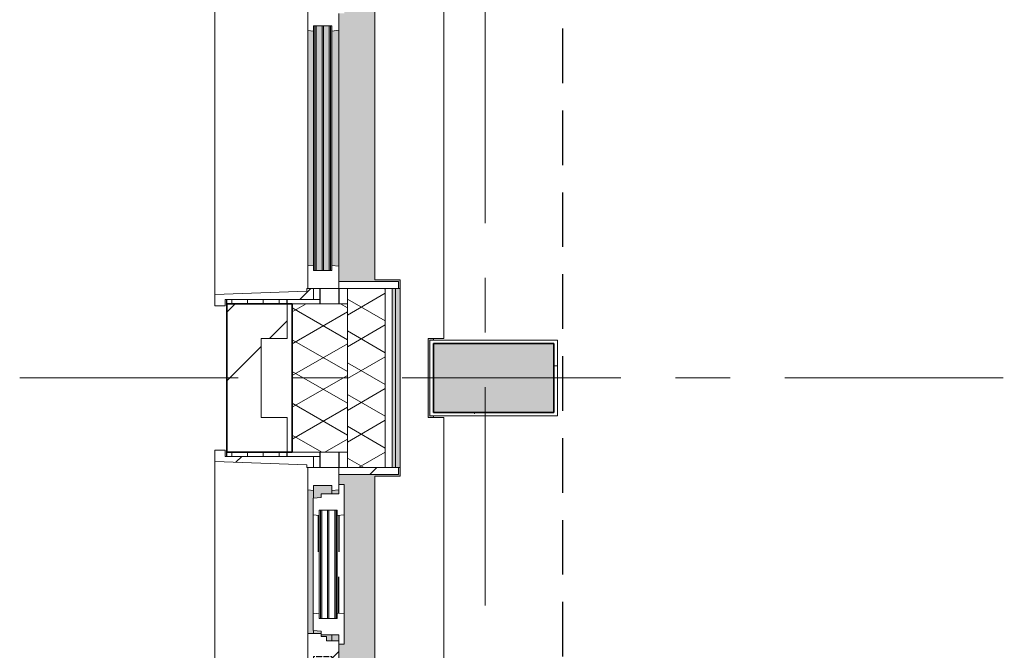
# Model space of a CAD drawing. Extents: x 3165 to 57695, y -7842 to 39081.
# Tile 14 of 248: x 3165 to 6025, y 29537 to 31370. Entities that reach past the tile are written whole.
import ezdxf

# ---------------------------------------------------------------- set-up
doc = ezdxf.new("R2010")
doc.units = 0
doc.header["$LTSCALE"] = 50
for name, pattern in [('HIDDEN2', [4.7625, 3.175, -1.5875]), ('Onderlegger 3e verdieping$0$gestippeld', [6.35, 3.175, -3.175]), ('Onderlegger 3e verdieping$0$stramien', [22.225, 12.7, -3.175, 3.175, -3.175])]:
    doc.linetypes.add(name, pattern=pattern)
doc.layers.get('0').update_dxf_attribs({"linetype": 'CONTINUOUS'})
for name, color, linetype, lineweight in [('Onderlegger 3e verdieping$0$A-GENM', 8, 'CONTINUOUS', 18), ('Onderlegger 3e verdieping$0$A-GLAZ', 8, 'CONTINUOUS', 25), ('Onderlegger 3e verdieping$0$A-GLAZ-GLAS', 8, 'CONTINUOUS', 25), ('Onderlegger 3e verdieping$0$A-WALL', 8, 'CONTINUOUS', 25), ('Onderlegger 3e verdieping$0$A-WALL-PATT', 8, 'CONTINUOUS', 50), ('Onderlegger 3e verdieping$0$I-WALL', 8, 'CONTINUOUS', 25), ('Onderlegger 3e verdieping$0$S-COLS', 8, 'CONTINUOUS', 18), ('Onderlegger 3e verdieping$0$S-GRID', 8, 'CONTINUOUS', 18)]:
    doc.layers.add(name, color=color, linetype=linetype, lineweight=lineweight)
pattern_1 = [(90, (-3255, 18388.203), (-45.688, 3e-15), []), (180, (-3255, 18388.2), (-45.688, -105), [45.688, -45.688])]
pattern_2 = [(315, (-31244.87, 3941.6), (212.132, 212.132), [])]
pattern_3 = [(315, (-29411.53, 3941.6), (212.132, 212.132), [])]

# ---------------------------------------------------------------- blocks, each defined once
blk = doc.blocks.new('Onderlegger 3e verdieping$0$42_KA leemstuc betonkolomafwerking - Type-V73-Plotview 3e Verdieping - schaal 1 op 100')
at = {"layer": 'Onderlegger 3e verdieping$0$A-GENM'}
h = blk.add_hatch(dxfattribs=at)
h.set_pattern_fill('FP_170', color=256, style=0, pattern_type=2)
h.set_pattern_definition([(0, (-4633.6, -30495.21), (406.4, 101.6), [33.528, -271.272, 33.528, -271.272, -1625.6]), (0, (-4633.6, -30495.21), (406.4, 101.6), [-609.6, 33.528, -576.072, 33.528, -271.272, -711.2]), (0, (-4633.6, -30495.21), (406.4, 101.6), [-1524, 33.528, -169.672, 33.528, -474.472]), (120, (-4481.2, -30444.41), (-291.18818, 301.15272), [33.528, -271.272, 33.528, -1896.872]), (120, (-4481.2, -30444.41), (-291.18818, 301.15272), [-338.328, -271.272, 33.528, -576.072, -1016]), (120, (-4481.2, -30444.41), (-291.18818, 301.15272), [-1219.2, 33.528, -271.272, 33.528, -677.672]), (120, (-4481.2, -30444.41), (-291.18818, 301.15272), [-1557.528, -169.672, 33.528, -474.472]), (240, (-4430.4, -30241.21), (-115.21182, -402.75272), [33.528, -271.272, 33.528, -1896.872]), (240, (-4430.4, -30241.21), (-115.21182, -402.75272), [-338.328, -271.272, 33.528, -576.072, -1016]), (240, (-4430.4, -30241.21), (-115.21182, -402.75272), [-1219.2, 33.528, -271.272, 33.528, -677.672]), (240, (-4430.4, -30241.21), (-115.21182, -402.75272), [-1557.528, -169.672, 33.528, -474.472])])
h.paths.add_polyline_path([(-277, -277), (93, -277), (93, -57), (-277, -57)], flags=0)
h.paths.add_polyline_path([(-267, -267), (-267, -67), (83, -67), (83, -267)], flags=0)
for p, q in [((93, -57), (-277, -57)), ((-277, -57), (-277, -277)), ((93, -277), (93, -57)), ((-267, -67), (83, -67)), ((-267, -267), (-267, -67)), ((83, -67), (83, -267)), ((-277, -277), (93, -277)), ((83, -267), (-267, -267))]:
    blk.add_line(p, q, dxfattribs=at)
blk = doc.blocks.new('Onderlegger 3e verdieping$0$31_KA_Houten kozijn metselwerkgevel met draaiend deel verdieping - 31_KA_Houten kozijn metselwerkgevel met draaiend deel verdieping-12073446-Plotview 3e Verdieping - schaal 1 op 100')
at = {"layer": 'Onderlegger 3e verdieping$0$A-GLAZ', "lineweight": 18}
h = blk.add_hatch(dxfattribs=at)
h.set_pattern_fill('FP_374', color=256, style=0, pattern_type=2)
h.set_pattern_definition(pattern_2)
h.paths.add_polyline_path([(-706.5, 210.1), (-706.5, 180.1), (-688.5, 180.1), (-688.5, -76.9), (-656.5, -76.9), (-656.5, -56.9), (-664.2, -56.9), (-673.9, 210.1)], flags=0)
h = blk.add_hatch(dxfattribs=at)
h.set_pattern_fill('FP_374', color=256, style=0, pattern_type=2)
h.set_pattern_definition(pattern_2)
h.paths.add_polyline_path([(656.5, -68), (656.5, -76.9), (688.5, -76.9), (688.5, 180.1), (706.5, 180.1), (706.5, 210.1), (673.9, 210.1), (664.2, -56.9), (656.5, -56.9)], flags=0)
at = {"layer": 'Onderlegger 3e verdieping$0$A-GLAZ'}
h = blk.add_hatch(color=256, dxfattribs=at)
h.paths.add_polyline_path([(-604.5, -80.3), (107, -80.3), (107, -77), (-604.5, -77)], flags=0)
h.paths.add_polyline_path([(-604.5, -129.8), (107, -129.8), (107, -126.3), (-604.5, -126.3)], flags=0)
h.paths.add_polyline_path([(-604.5, -101.3), (107, -101.3), (107, -84.3), (-604.5, -84.3)], flags=0)
h.paths.add_polyline_path([(-604.5, -105.3), (-604.5, -122.3), (107, -122.3), (107, -105.3), (-594.2, -105.3)], flags=0)
h.paths.add_polyline_path([(152.5, -114), (152.5, -129.8), (170, -129.8), (170, -99), (165, -99), (165, -114)], flags=0)
h.paths.add_polyline_path([(174, -77), (174, -99), (180.5, -99), (182.1, -77), (180.5, -77)], flags=0)
h.paths.add_polyline_path([(567.9, -77), (569.5, -99), (580, -99), (580, -129.8), (604.5, -129.8), (604.5, -77), (569.5, -77)], flags=0)
h = blk.add_hatch(color=256, dxfattribs=at)
h.paths.add_polyline_path([(-591.1, -60), (-589.5, -77), (92.1, -76), (93.6, -60), (-589.5, -60)], flags=0)
h.paths.add_polyline_path([(174, -60), (174, -77), (589.6, -76), (591.1, -60), (271.9, -60)], flags=0)
h = blk.add_hatch(color=256, dxfattribs=at)
h.paths.add_polyline_path([(-591.8, -150), (94.3, -150), (92, -129.8), (-589.5, -129.8)], flags=0)
h.paths.add_polyline_path([(152.5, -145.8), (152.5, -150), (170, -150), (170, -129.8), (152.5, -129.8), (152.5, -145.4)], flags=0)
h.paths.add_polyline_path([(580, -150), (591.8, -150), (589.5, -129.8), (580, -129.8), (580, -145.8)], flags=0)
blk.add_hatch(color=256, dxfattribs=at).paths.add_polyline_path([(-656.5, -323.5), (-656.5, -328.5), (-631.5, -328.5), (-631.5, -255), (631.5, -255), (631.5, -328.5), (656.5, -328.5), (656.5, -323.5), (636.5, -323.5), (636.5, -150), (607, -150), (607, -166), (143, -166), (143, -150), (-636.5, -150), (-636.5, -323.5)], flags=0)
at = {"layer": 'Onderlegger 3e verdieping$0$A-GLAZ', "lineweight": 18}
for p, q in [((-706.5, 210.1), (-673.9, 210.1)), ((-706.5, 180.1), (-706.5, 210.1)), ((-673.9, 210.1), (-664.2, -56.9)), ((-673.9, 210.1), (673.9, 210.1)), ((673.9, 210.1), (664.2, -56.9)), ((706.5, 210.1), (673.9, 210.1)), ((706.5, 180.1), (706.5, 210.1)), ((-688.5, 180.1), (-706.5, 180.1)), ((-688.5, -76.9), (-688.5, 180.1)), ((688.5, -76.9), (688.5, 180.1)), ((688.5, 180.1), (706.5, 180.1)), ((-664.2, -56.9), (-656.5, -56.9)), ((-656.5, -56.9), (-656.5, -76.9)), ((664.2, -56.9), (656.5, -56.9)), ((656.5, -56.9), (656.5, -76.9)), ((-656.5, -76.9), (-688.5, -76.9)), ((-688.5, -76.9), (-688.5, -94.9)), ((-656.5, -150), (-656.5, -60)), ((-656.5, -60), (-591.1, -60)), ((-604.5, -77), (-604.5, -80.3)), ((-589.5, -77), (-604.5, -77)), ((-604.5, -84.3), (-604.5, -101.3)), ((-591.1, -60), (93.6, -60)), ((-591.1, -60), (-589.5, -77)), ((92, -77), (-589.5, -77)), ((92, -77), (93.6, -60)), ((107, -77), (92, -77)), ((93.6, -60), (174, -60)), ((107, -80.3), (107, -77)), ((107, -101.3), (107, -84.3)), ((174, -60), (174, -99)), ((174, -60), (591.1, -60)), ((182.1, -77), (174, -77)), ((589.5, -77), (567.9, -77)), ((589.5, -77), (591.1, -60)), ((604.5, -77), (589.5, -77)), ((591.1, -60), (656.5, -60)), ((604.5, -129.8), (604.5, -77)), ((656.5, -60), (656.5, -150)), ((656.5, -76.9), (688.5, -76.9)), ((688.5, -94.9), (688.5, -76.9)), ((-604.5, -105.3), (-604.5, -122.3)), ((107, -122.3), (107, -105.3)), ((152.5, -114), (152.5, -150)), ((165, -114), (152.5, -114)), ((165, -99), (165, -114)), ((170, -99), (165, -99)), ((-604.5, -126.3), (-604.5, -129.8)), ((-604.5, -129.8), (-589.5, -129.8)), ((-589.5, -129.8), (-591.8, -150)), ((-589.5, -129.8), (92, -129.8)), ((92, -129.8), (107, -129.8)), ((94.3, -150), (92, -129.8)), ((107, -129.8), (107, -126.3)), ((152.5, -129.8), (170, -129.8)), ((580, -129.8), (589.5, -129.8)), ((589.5, -129.8), (604.5, -129.8)), ((591.8, -150), (589.5, -129.8)), ((-656.5, -150), (-636.5, -150)), ((-656.5, -323.5), (-656.5, -150)), ((-591.8, -150), (-656.5, -150)), ((-636.5, -150), (-636.5, -323.5)), ((94.3, -150), (-591.8, -150)), ((143, -150), (94.3, -150)), ((656.5, -150), (607, -150)), ((636.5, -150), (656.5, -150)), ((636.5, -323.5), (636.5, -150)), ((656.5, -150), (656.5, -323.5)), ((-636.5, -323.5), (-656.5, -323.5)), ((-656.5, -328.5), (-656.5, -323.5)), ((656.5, -323.5), (636.5, -323.5)), ((656.5, -323.5), (656.5, -328.5))]:
    blk.add_line(p, q, dxfattribs=at)
blk = doc.blocks.new('Onderlegger 3e verdieping$0$31_KA_Houten kozijn metselwerkgevel triple glas - Type-9950180-Plotview 3e Verdieping - schaal 1 op 100')
at = {"layer": 'Onderlegger 3e verdieping$0$A-GLAZ'}
for points in [[(0, 46), (0, 42), (711.5, 42), (711.5, 46), (10.3, 46)], [(0, 25), (0, 21), (711.5, 21), (711.5, 25), (10.3, 25)], [(0, 4), (0, 0), (711.5, 0), (711.5, 4), (10.3, 4)]]:
    blk.add_hatch(color=256, dxfattribs=at).paths.add_polyline_path(points, flags=0)
at = {"layer": 'Onderlegger 3e verdieping$0$A-GLAZ', "lineweight": 18}
for p, q in [((0, 46), (711.5, 46)), ((0, 42), (0, 46)), ((711.5, 42), (0, 42)), ((711.5, 46), (711.5, 42)), ((0, 25), (711.5, 25)), ((0, 21), (0, 25)), ((711.5, 21), (0, 21)), ((0, 4), (711.5, 4)), ((0, 0), (0, 4)), ((711.5, 0), (0, 0)), ((711.5, 25), (711.5, 21)), ((711.5, 4), (711.5, 0))]:
    blk.add_line(p, q, dxfattribs=at)
blk = doc.blocks.new('Onderlegger 3e verdieping$0$31_KA_Houten kozijn metselwerkgevel met draaiend deel verdieping - 31_KA_Houten kozijn metselwerkgevel met draaiend deel verdieping-V188-Plotview 3e Verdieping - schaal 1 op 100')
at = {"layer": 'Onderlegger 3e verdieping$0$A-GLAZ', "lineweight": 18}
h = blk.add_hatch(dxfattribs=at)
h.set_pattern_fill('FP_380', color=256, style=0, pattern_type=2)
h.set_pattern_definition(pattern_3)
h.paths.add_polyline_path([(656.5, -68), (656.5, -76.9), (688.5, -76.9), (688.5, 180.1), (706.5, 180.1), (706.5, 210.1), (673.9, 210.1), (664.2, -56.9), (656.5, -56.9)], flags=0)
at = {"layer": 'Onderlegger 3e verdieping$0$A-GLAZ'}
h = blk.add_hatch(color=256, dxfattribs=at)
h.paths.add_polyline_path([(-604.5, -101.3), (107, -101.3), (107, -84.3), (-604.5, -84.3)], flags=0)
h.paths.add_polyline_path([(-604.5, -126.3), (-604.5, -129.8), (107, -129.8), (107, -126.3), (-595.7, -126.3)], flags=0)
h.paths.add_polyline_path([(-604.5, -105.3), (-604.5, -122.3), (107, -122.3), (107, -105.3), (-591.8, -105.3)], flags=0)
h.paths.add_polyline_path([(-604.5, -80.3), (107, -80.3), (107, -77), (-604.5, -77)], flags=0)
h.paths.add_polyline_path([(152.5, -122.3), (152.5, -129.8), (170, -129.8), (170, -99), (165, -99), (165, -114), (152.5, -114)], flags=0)
h.paths.add_polyline_path([(174, -80.3), (174, -99), (180.5, -99), (182.1, -77), (174, -77)], flags=0)
h.paths.add_polyline_path([(567.9, -77), (569.5, -99), (580, -99), (580, -129.8), (604.5, -129.8), (604.5, -77), (569.5, -77)], flags=0)
h = blk.add_hatch(color=256, dxfattribs=at)
h.paths.add_polyline_path([(-591.1, -60), (-589.5, -77), (92.1, -76), (93.6, -60), (-589.5, -60)], flags=0)
h.paths.add_polyline_path([(174, -60), (174, -77), (589.5, -76.9), (591.1, -60), (373, -60)], flags=0)
at = {"layer": 'Onderlegger 3e verdieping$0$A-GLAZ', "lineweight": 18}
h = blk.add_hatch(dxfattribs=at)
h.set_pattern_fill('FP_380', color=256, style=0, pattern_type=2)
h.set_pattern_definition(pattern_3)
h.paths.add_polyline_path([(92, -77), (107, -77), (107, -129.8), (92, -129.8), (94.3, -150), (152.5, -150), (152.5, -114), (165, -114), (165, -99), (174, -99), (174, -60), (93.6, -60), (92.8, -68)], flags=0)
at = {"layer": 'Onderlegger 3e verdieping$0$A-GLAZ'}
h = blk.add_hatch(color=256, dxfattribs=at)
h.paths.add_polyline_path([(-591.8, -150), (94.3, -150), (92, -129.8), (-589.5, -129.8)], flags=0)
h.paths.add_polyline_path([(152.5, -145.8), (152.5, -150), (170, -150), (170, -129.8), (152.5, -129.8), (152.5, -145.4)], flags=0)
h.paths.add_polyline_path([(580, -150), (591.8, -150), (589.5, -129.8), (580, -129.8), (580, -145.8)], flags=0)
blk.add_hatch(color=256, dxfattribs=at).paths.add_polyline_path([(-656.5, -323.5), (-656.5, -328.5), (-631.5, -328.5), (-631.5, -255), (631.5, -255), (631.5, -328.5), (656.5, -328.5), (656.5, -323.5), (636.5, -323.5), (636.5, -150), (607, -150), (607, -166), (143, -166), (143, -150), (-636.5, -150), (-636.5, -323.5)], flags=0)
at = {"layer": 'Onderlegger 3e verdieping$0$A-GLAZ', "lineweight": 18}
h = blk.add_hatch(dxfattribs=at)
h.set_pattern_fill('FP_380', color=256, style=0, pattern_type=2)
h.set_pattern_definition(pattern_3)
h.paths.add_polyline_path([(-656.5, -323.5), (-636.5, -323.5), (-636.5, -150), (-656.5, -150)], flags=0)
h.paths.add_polyline_path([(636.5, -150), (636.5, -323.5), (656.5, -323.5), (656.5, -150)], flags=0)
for p, q in [((-706.5, 210.1), (-673.9, 210.1)), ((-706.5, 180.1), (-706.5, 210.1)), ((-673.9, 210.1), (-664.2, -56.9)), ((-673.9, 210.1), (673.9, 210.1)), ((673.9, 210.1), (664.2, -56.9)), ((706.5, 210.1), (673.9, 210.1)), ((706.5, 180.1), (706.5, 210.1)), ((-688.5, 180.1), (-706.5, 180.1)), ((-688.5, -76.9), (-688.5, 180.1)), ((688.5, -76.9), (688.5, 180.1)), ((688.5, 180.1), (706.5, 180.1)), ((-664.2, -56.9), (-656.5, -56.9)), ((-656.5, -56.9), (-656.5, -76.9)), ((664.2, -56.9), (656.5, -56.9)), ((656.5, -56.9), (656.5, -76.9)), ((-656.5, -76.9), (-688.5, -76.9)), ((-688.5, -76.9), (-688.5, -94.9)), ((-656.5, -150), (-656.5, -60)), ((-656.5, -60), (-591.1, -60)), ((-604.5, -77), (-604.5, -80.3)), ((-589.5, -77), (-604.5, -77)), ((-604.5, -84.3), (-604.5, -101.3)), ((-591.1, -60), (93.6, -60)), ((-591.1, -60), (-589.5, -77)), ((92, -77), (-589.5, -77)), ((92, -77), (93.6, -60)), ((107, -77), (92, -77)), ((93.6, -60), (174, -60)), ((107, -80.3), (107, -77)), ((107, -101.3), (107, -84.3)), ((174, -60), (174, -99)), ((174, -60), (591.1, -60)), ((182.1, -77), (174, -77)), ((589.5, -77), (567.9, -77)), ((589.5, -77), (591.1, -60)), ((604.5, -77), (589.5, -77)), ((591.1, -60), (656.5, -60)), ((604.5, -129.8), (604.5, -77)), ((656.5, -60), (656.5, -150)), ((656.5, -76.9), (688.5, -76.9)), ((688.5, -94.9), (688.5, -76.9)), ((-604.5, -105.3), (-604.5, -122.3)), ((107, -122.3), (107, -105.3)), ((152.5, -114), (152.5, -150)), ((165, -114), (152.5, -114)), ((165, -99), (165, -114)), ((170, -99), (165, -99)), ((-604.5, -126.3), (-604.5, -129.8)), ((-604.5, -129.8), (-589.5, -129.8)), ((-589.5, -129.8), (-591.8, -150)), ((-589.5, -129.8), (92, -129.8)), ((92, -129.8), (107, -129.8)), ((94.3, -150), (92, -129.8)), ((107, -129.8), (107, -126.3)), ((152.5, -129.8), (170, -129.8)), ((580, -129.8), (589.5, -129.8)), ((589.5, -129.8), (604.5, -129.8)), ((591.8, -150), (589.5, -129.8)), ((-656.5, -150), (-636.5, -150)), ((-656.5, -323.5), (-656.5, -150)), ((-591.8, -150), (-656.5, -150)), ((-636.5, -150), (-636.5, -323.5)), ((94.3, -150), (-591.8, -150)), ((143, -150), (94.3, -150)), ((656.5, -150), (607, -150)), ((636.5, -150), (656.5, -150)), ((636.5, -323.5), (636.5, -150)), ((656.5, -150), (656.5, -323.5)), ((-636.5, -323.5), (-656.5, -323.5)), ((-656.5, -328.5), (-656.5, -323.5)), ((656.5, -323.5), (636.5, -323.5)), ((656.5, -323.5), (656.5, -328.5))]:
    blk.add_line(p, q, dxfattribs=at)
blk = doc.blocks.new('Onderlegger 3e verdieping$0$31_KA_Houten kozijn draaiend deel metselwerkgevel - Type-V189-Plotview 3e Verdieping - schaal 1 op 100')
at = {"layer": 'Onderlegger 3e verdieping$0$A-GLAZ-GLAS', "lineweight": 18}
h = blk.add_hatch(dxfattribs=at)
h.set_pattern_fill('FP_381', color=256, style=0, pattern_type=2)
h.set_pattern_definition([(315, (-29581.5, 4091.6), (707.107, 707.107), []), (45, (-29581.5, 4091.6), (-707.107, 707.107), [])])
h.paths.add_polyline_path([(-27, -16), (60.7, -16), (63, 4.2), (48, 4.2), (48, 57), (63, 57), (61.4, 74), (12.2, 74), (10.5, 51), (0, 51), (0, 0), (-27, 0)], flags=0)
h.paths.add_polyline_path([(347, 57), (362, 57), (362, 4.2), (347, 4.2), (349.3, -16), (437, -16), (437, 0), (410, 0), (410, 51), (399.5, 51), (397.8, 74), (348.6, 74)], flags=0)
at = {"layer": 'Onderlegger 3e verdieping$0$A-GLAZ', "lineweight": 18}
for p, q in [((10.5, 51), (12.2, 74)), ((12.2, 74), (61.4, 74)), ((61.4, 74), (63, 57)), ((61.4, 74), (348.6, 74)), ((347, 57), (348.6, 74)), ((348.6, 74), (397.8, 74)), ((397.8, 74), (399.5, 51)), ((0, 51), (10.5, 51)), ((0, 0), (0, 51)), ((48, 57), (48, 53.5)), ((63, 57), (48, 57)), ((48, 49.5), (48, 32.5)), ((347, 57), (63, 57)), ((362, 57), (347, 57)), ((362, 53.5), (362, 57)), ((362, 32.5), (362, 49.5)), ((399.5, 51), (410, 51)), ((410, 51), (410, 0)), ((-27, 0), (0, 0)), ((-27, -16), (-27, 0)), ((48, 28.5), (48, 11.5)), ((48, 7.5), (48, 4.2)), ((48, 4.2), (63, 4.2)), ((63, 4.2), (60.7, -16)), ((63, 4.2), (347, 4.2)), ((347, 4.2), (362, 4.2)), ((349.3, -16), (347, 4.2)), ((362, 11.5), (362, 28.5)), ((362, 4.2), (362, 7.5)), ((410, 0), (437, 0)), ((60.7, -16), (-27, -16)), ((349.3, -16), (60.7, -16)), ((437, -16), (349.3, -16)), ((437, 0), (437, -16))]:
    blk.add_line(p, q, dxfattribs=at)
at = {"layer": 'Onderlegger 3e verdieping$0$A-GLAZ', "linetype": 'Onderlegger 3e verdieping$0$gestippeld'}
blk.add_line((347.3, 60), (241.8, 60), dxfattribs=at)
at = {"layer": 'Onderlegger 3e verdieping$0$A-GLAZ-GLAS'}
for p, q in [((62.5, 0), (168.2, 0)), ((347.5, 0), (241.8, 0))]:
    blk.add_line(p, q, dxfattribs=at)
blk = doc.blocks.new('Onderlegger 3e verdieping$0$31_KA_Houten kozijn metselwerkgevel triple glas - Type-9950181-Plotview 3e Verdieping - schaal 1 op 100')
at = {"layer": 'Onderlegger 3e verdieping$0$A-GLAZ'}
for points in [[(0, 42), (314, 42), (314, 46), (0, 46)], [(0, 21), (314, 21), (314, 25), (0, 25)], [(0, 0), (314, 0), (314, 4), (0, 4)]]:
    blk.add_hatch(color=256, dxfattribs=at).paths.add_polyline_path(points, flags=0)
at = {"layer": 'Onderlegger 3e verdieping$0$A-GLAZ', "lineweight": 18}
for p, q in [((0, 46), (314, 46)), ((0, 42), (0, 46)), ((314, 42), (0, 42)), ((314, 46), (314, 42)), ((0, 25), (314, 25)), ((0, 21), (0, 25)), ((314, 21), (0, 21)), ((0, 4), (314, 4)), ((0, 0), (0, 4)), ((314, 0), (0, 0)), ((314, 25), (314, 21)), ((314, 4), (314, 0))]:
    blk.add_line(p, q, dxfattribs=at)
blk = doc.blocks.new('Onderlegger 3e verdieping$0$vensterbank tweede verdieping2 - vensterbank tweede verdieping-12045771-Plotview 3e Verdieping - schaal 1 op 100')
at = {"layer": 'Onderlegger 3e verdieping$0$A-GLAZ', "lineweight": 18}
for p, q in [((4396.6, 30443.4), (4396.6, 32046.4)), ((4196.6, 31876.4), (4196.6, 30613.4)), ((4196.6, 30613.4), (4270.1, 30613.4)), ((4270.1, 30613.4), (4270.1, 30043)), ((4351.6, 30213), (4351.6, 30443.4)), ((4351.6, 30443.4), (4396.6, 30443.4)), ((4396.6, 30213), (4351.6, 30213)), ((4396.6, 28610), (4396.6, 30213)), ((4270.1, 30043), (4196.6, 30043)), ((4196.6, 30043), (4196.6, 28780))]:
    blk.add_line(p, q, dxfattribs=at)
blk = doc.blocks.new('Onderlegger 3e verdieping')
at = {"layer": 'Onderlegger 3e verdieping$0$A-WALL-PATT', "lineweight": 18}
h = blk.add_hatch(dxfattribs=at)
h.set_pattern_fill('FP_425', color=256, angle=60, style=0, pattern_type=2)
h.set_pattern_definition([(330, (4156.6, 27578.2), (80.0104, 46.182), []), (30, (4156.6, 27485.8), (0.0104, 92.382), [])])
h.paths.add_polyline_path([(4226.6, 18638.2), (4226.6, 18688.2), (4116.6, 18688.2), (4116.6, 18638.2)], flags=0)
h.paths.add_polyline_path([(4116.6, 18948.2), (4226.6, 18948.2), (4226.6, 19588.4), (4116.6, 19588.4), (4116.6, 18958.3)], flags=0)
h.paths.add_polyline_path([(4226.6, 20901.4), (4226.6, 21421.7), (4116.6, 21421.7), (4116.6, 20901.4)], flags=0)
h.paths.add_polyline_path([(4226.6, 22734.7), (4226.6, 23255), (4116.6, 23255), (4116.6, 22734.7)], flags=0)
h.paths.add_polyline_path([(4116.6, 24568), (4226.6, 24568), (4226.6, 25088.4), (4116.6, 25088.4), (4116.6, 24588)], flags=0)
h.paths.add_polyline_path([(4226.6, 26401.4), (4226.6, 26921.7), (4116.6, 26921.7), (4116.6, 26401.4)], flags=0)
h.paths.add_polyline_path([(4226.6, 28234.7), (4226.6, 28755), (4116.6, 28755), (4116.6, 28234.7)], flags=0)
h.paths.add_polyline_path([(4116.6, 30068), (4226.6, 30068), (4226.6, 30588.4), (4116.6, 30588.4), (4116.6, 30217.6)], flags=0)
h.paths.add_polyline_path([(4226.6, 31901.4), (4226.6, 32421.7), (4116.6, 32421.7), (4116.6, 31901.4)], flags=0)
h.paths.add_polyline_path([(4226.6, 33734.7), (4226.6, 34255), (4116.6, 34255), (4116.6, 33734.7)], flags=0)
h.paths.add_polyline_path([(4226.6, 35568), (4226.6, 36228.2), (4116.6, 36228.2), (4116.6, 35568)], flags=0)
h = blk.add_hatch(dxfattribs=at)
h.set_pattern_fill('FP_11', color=256, style=0, pattern_type=2)
h.set_pattern_definition([(0, (0, 0), (406.4, 101.6), [33.528, -271.272, 33.528, -271.272, -1625.6]), (0, (0, 0), (406.4, 101.6), [-609.6, 33.528, -576.072, 33.528, -271.272, -711.2]), (0, (0, 0), (406.4, 101.6), [-1524, 33.528, -169.672, 33.528, -474.472]), (120, (152.4, 50.8), (-291.18818, 301.15272), [33.528, -271.272, 33.528, -271.272, -1625.6]), (120, (152.4, 50.8), (-291.18818, 301.15272), [-609.6, 33.528, -576.072, 33.528, -271.272, -711.2]), (120, (152.4, 50.8), (-291.18818, 301.15272), [-1524, 33.528, -169.672, 33.528, -474.472]), (240, (203.2, 254), (-115.21182, -402.75272), [33.528, -271.272, 33.528, -271.272, -1625.6]), (240, (203.2, 254), (-115.21182, -402.75272), [-609.6, 33.528, -576.072, 33.528, -271.272, -711.2]), (240, (203.2, 254), (-115.21182, -402.75272), [-1524, 33.528, -169.672, 33.528, -474.472])])
h.paths.add_polyline_path([(4256.3, 18948.2), (4256.6, 18948.2), (4256.6, 19588.4), (4246.6, 19588.4), (4246.6, 18948.2)], flags=0)
h.paths.add_polyline_path([(4246.6, 20901.4), (4256.6, 20901.4), (4256.6, 21421.7), (4246.6, 21421.7), (4246.6, 20907)], flags=0)
h.paths.add_polyline_path([(4246.6, 22734.7), (4256.6, 22734.7), (4256.6, 23255), (4246.6, 23255), (4246.6, 22855.8)], flags=0)
h.paths.add_polyline_path([(4256.6, 24568), (4256.6, 25088.4), (4246.6, 25088.4), (4246.6, 24568)], flags=0)
h.paths.add_polyline_path([(4256.6, 26401.4), (4256.6, 26921.7), (4246.6, 26921.7), (4246.6, 26401.4)], flags=0)
h.paths.add_polyline_path([(4246.6, 28234.7), (4256.6, 28234.7), (4256.6, 28755), (4246.6, 28755), (4246.6, 28268.9)], flags=0)
h.paths.add_polyline_path([(4256.6, 30068), (4256.6, 30588.4), (4246.6, 30588.4), (4246.6, 30068)], flags=0)
h.paths.add_polyline_path([(4256.6, 31901.4), (4256.6, 32421.7), (4246.6, 32421.7), (4246.6, 31901.4)], flags=0)
h.paths.add_polyline_path([(4256.6, 33734.7), (4256.6, 34255), (4246.6, 34255), (4246.6, 33734.7)], flags=0)
h.paths.add_polyline_path([(4246.6, 35568), (4256.6, 35568), (4256.6, 36228.2), (4246.6, 36228.2), (4246.6, 35630.7)], flags=0)
h = blk.add_hatch(dxfattribs=at)
h.set_pattern_fill('FP_1', color=256, angle=45, style=0, pattern_type=2)
h.set_pattern_definition([(45, (400, -4e-13), (-565.685, 565.685), []), (45, (600, -6e-13), (-565.685, 565.685), [])])
h.paths.add_polyline_path([(3766.6, 18388.2), (3767.1, 18388.2), (3767.1, 18548.2), (3866.6, 18548.2), (3866.6, 19443.4), (3941.6, 19443.4), (3941.6, 19543.4), (3766.6, 19543.4), (3766.6, 18958.3)], flags=0)
h.paths.add_polyline_path([(3766.6, 20946.4), (3941.6, 20946.4), (3941.6, 21046.4), (3866.6, 21046.4), (3866.6, 21276.7), (3941.6, 21276.7), (3941.6, 21376.7), (3766.6, 21376.7), (3766.6, 21123.6)], flags=0)
h.paths.add_polyline_path([(3766.6, 22779.7), (3941.6, 22779.7), (3941.6, 22879.7), (3866.6, 22879.7), (3866.6, 23110), (3941.6, 23110), (3941.6, 23210), (3766.6, 23210), (3766.6, 22855.8)], flags=0)
h.paths.add_polyline_path([(3941.6, 24613), (3941.6, 24713), (3866.6, 24713), (3866.6, 24943.4), (3941.6, 24943.4), (3941.6, 25043.4), (3766.6, 25043.4), (3766.6, 24613)], flags=0)
h.paths.add_polyline_path([(3941.6, 26446.4), (3941.6, 26546.4), (3866.6, 26546.4), (3866.6, 26776.7), (3941.6, 26776.7), (3941.6, 26876.7), (3766.6, 26876.7), (3766.6, 26446.4)], flags=0)
h.paths.add_polyline_path([(3941.6, 28279.7), (3941.6, 28379.7), (3866.6, 28379.7), (3866.6, 28610), (3941.6, 28610), (3941.6, 28710), (3766.6, 28710), (3766.6, 28279.7)], flags=0)
h.paths.add_polyline_path([(3941.6, 30113), (3941.6, 30213), (3866.6, 30213), (3866.6, 30443.4), (3941.6, 30443.4), (3941.6, 30543.4), (3766.6, 30543.4), (3766.6, 30113)], flags=0)
h.paths.add_polyline_path([(3941.6, 31946.4), (3941.6, 32046.4), (3866.6, 32046.4), (3866.6, 32276.7), (3941.6, 32276.7), (3941.6, 32376.7), (3766.6, 32376.7), (3766.6, 31946.4)], flags=0)
h.paths.add_polyline_path([(3941.6, 33779.7), (3941.6, 33879.7), (3866.6, 33879.7), (3866.6, 34110), (3941.6, 34110), (3941.6, 34210), (3766.6, 34210), (3766.6, 33779.7)], flags=0)
h.paths.add_polyline_path([(3941.6, 35613), (3941.6, 35713), (3866.6, 35713), (3866.6, 35828.2), (3766.6, 35828.2), (3766.6, 35613)], flags=0)
h = blk.add_hatch(dxfattribs=at)
h.set_pattern_fill('FP_4', color=256, angle=60, style=0, pattern_type=2)
h.set_pattern_definition([(330, (3806.6, 27108.2), (80.0104, 46.182), []), (30, (3806.6, 27015.8), (0.0104, 92.382), [])])
h.paths.add_polyline_path([(4116.6, 18388.2), (4116.6, 19543.4), (3956.6, 19543.4), (3956.6, 18388.2)], flags=0)
h.paths.add_polyline_path([(3956.6, 20946.4), (4116.6, 20946.4), (4116.6, 21376.7), (3956.6, 21376.7), (3956.6, 21123.6)], flags=0)
h.paths.add_polyline_path([(3956.6, 22779.7), (4116.6, 22779.7), (4116.6, 23210), (3956.6, 23210), (3956.6, 22855.8)], flags=0)
h.paths.add_polyline_path([(4009.6, 24613), (4116.6, 24613), (4116.6, 25043.4), (3956.6, 25043.4), (3956.6, 24613)], flags=0)
h.paths.add_polyline_path([(3956.6, 26446.4), (4116.6, 26446.4), (4116.6, 26876.7), (3956.6, 26876.7), (3956.6, 26753.2)], flags=0)
h.paths.add_polyline_path([(3956.6, 28279.7), (4116.6, 28279.7), (4116.6, 28710), (3956.6, 28710), (3956.6, 28485.4)], flags=0)
h.paths.add_polyline_path([(4009.6, 30113), (4116.6, 30113), (4116.6, 30543.4), (3956.6, 30543.4), (3956.6, 30113)], flags=0)
h.paths.add_polyline_path([(3956.6, 31946.4), (4116.6, 31946.4), (4116.6, 32376.7), (3956.6, 32376.7), (3956.6, 31949.8)], flags=0)
h.paths.add_polyline_path([(4116.6, 33779.7), (4116.6, 34210), (3956.6, 34210), (3956.6, 33779.7), (4009.6, 33779.7)], flags=0)
h.paths.add_polyline_path([(4116.6, 35613), (4116.6, 35828.2), (3956.6, 35828.2), (3956.6, 35613), (4009.6, 35613)], flags=0)
h = blk.add_hatch(dxfattribs=at)
h.set_pattern_fill('FP_5', color=256, style=0, pattern_type=2)
h.set_pattern_definition(pattern_1)
h.paths.add_polyline_path([(3941.6, 30543.4), (3941.6, 30556.4), (3766.6, 30556.4), (3766.6, 30543.4), (3866.6, 30543.4)], flags=0)
h.paths.add_polyline_path([(3936.5, 31933.4), (3941.6, 31933.4), (3941.6, 31946.4), (3766.6, 31946.4), (3766.6, 31933.4), (3866.6, 31933.4)], flags=0)
h = blk.add_hatch(dxfattribs=at)
h.set_pattern_fill('FP_5', color=256, style=0, pattern_type=2)
h.set_pattern_definition(pattern_1)
h.paths.add_polyline_path([(3941.6, 28710), (3941.6, 28723), (3766.6, 28723), (3766.6, 28710), (3866.6, 28710)], flags=0)
h.paths.add_polyline_path([(3936.5, 30100), (3941.6, 30100), (3941.6, 30113), (3766.6, 30113), (3766.6, 30100), (3866.6, 30100)], flags=0)
at = {"layer": 'Onderlegger 3e verdieping$0$S-COLS', "lineweight": 5}
h = blk.add_hatch(color=256, dxfattribs=at)
h.paths.add_polyline_path([(4256.6, 19428.2), (4270.1, 19428.2), (4270.1, 19588.4), (4256.6, 19588.4), (4256.6, 19443.2)], flags=0)
h.paths.add_polyline_path([(4256.6, 20901.4), (4270.1, 20901.4), (4270.1, 21421.7), (4256.6, 21421.7), (4256.6, 20907)], flags=0)
h.paths.add_polyline_path([(4256.6, 22734.7), (4270.1, 22734.7), (4270.1, 23255), (4256.6, 23255), (4256.6, 22779.7)], flags=0)
h.paths.add_polyline_path([(4270.1, 24568), (4270.1, 25088.4), (4256.6, 25088.4), (4256.6, 24568), (4265.1, 24568)], flags=0)
h.paths.add_polyline_path([(4256.6, 26401.4), (4270.1, 26401.4), (4270.1, 26921.7), (4256.6, 26921.7), (4256.6, 26446.4)], flags=0)
h.paths.add_polyline_path([(4270.1, 28234.7), (4270.1, 28755), (4256.6, 28755), (4256.6, 28234.7), (4265.1, 28234.7)], flags=0)
h.paths.add_polyline_path([(4270.1, 30068), (4270.1, 30588.4), (4256.6, 30588.4), (4256.6, 30068), (4265.1, 30068)], flags=0)
h.paths.add_polyline_path([(4270.1, 31901.4), (4270.1, 32421.7), (4256.6, 32421.7), (4256.6, 31901.4), (4265.1, 31901.4)], flags=0)
h.paths.add_polyline_path([(4270.1, 33734.7), (4270.1, 34255), (4256.6, 34255), (4256.6, 33734.7), (4265.1, 33734.7)], flags=0)
h.paths.add_polyline_path([(4270.1, 35568), (4270.1, 35828.2), (4276.6, 35828.2), (4276.6, 35928.2), (4256.6, 35928.2), (4256.6, 35568), (4265.1, 35568)], flags=0)
h = blk.add_hatch(color=256, dxfattribs=at)
h.paths.add_polyline_path([(4351.6, 19428.2), (4356.6, 19428.2), (4356.6, 19438.2), (4366.6, 19438.2), (4366.6, 19443.2), (4351.6, 19443.2), (4351.6, 19438.2)], flags=0)
h.paths.add_polyline_path([(4356.6, 21046.4), (4366.6, 21046.4), (4366.6, 21051.5), (4356.6, 21051.5), (4356.6, 21271.5), (4366.6, 21271.5), (4366.6, 21276.7), (4351.6, 21276.7), (4351.6, 21046.4)], flags=0)
h.paths.add_polyline_path([(4356.6, 22879.7), (4366.6, 22879.7), (4366.6, 22884.9), (4356.6, 22884.9), (4356.6, 23104.9), (4366.6, 23104.9), (4366.6, 23110), (4351.6, 23110), (4351.6, 22879.7)], flags=0)
h.paths.add_polyline_path([(4356.6, 24713), (4366.6, 24713), (4366.6, 24718.2), (4356.6, 24718.2), (4356.6, 24938.2), (4366.6, 24938.2), (4366.6, 24943.4), (4351.6, 24943.4), (4351.6, 24713)], flags=0)
h.paths.add_polyline_path([(4366.6, 26546.4), (4366.6, 26551.5), (4356.6, 26551.5), (4356.6, 26771.5), (4366.6, 26771.5), (4366.6, 26776.7), (4351.6, 26776.7), (4351.6, 26546.4), (4361.6, 26546.4)], flags=0)
h.paths.add_polyline_path([(4351.6, 28379.7), (4366.6, 28379.7), (4366.6, 28384.9), (4356.6, 28384.9), (4356.6, 28604.9), (4366.6, 28604.9), (4366.6, 28610), (4351.6, 28610), (4351.6, 28384.9)], flags=0)
h.paths.add_polyline_path([(4366.6, 30213), (4366.6, 30218.2), (4356.6, 30218.2), (4356.6, 30438.2), (4366.6, 30438.2), (4366.6, 30443.4), (4351.6, 30443.4), (4351.6, 30213), (4361.6, 30213)], flags=0)
h.paths.add_polyline_path([(4366.6, 32046.4), (4366.6, 32051.5), (4356.6, 32051.5), (4356.6, 32271.5), (4366.6, 32271.5), (4366.6, 32276.7), (4351.6, 32276.5), (4351.6, 32046.4), (4361.6, 32046.4)], flags=0)
h.paths.add_polyline_path([(4366.6, 33879.7), (4366.6, 33884.9), (4356.6, 33884.9), (4356.6, 34104.9), (4366.6, 34104.9), (4366.6, 34110), (4351.6, 34110), (4351.6, 33879.7), (4361.6, 33879.7)], flags=0)
h.paths.add_polyline_path([(4351.6, 35713), (4366.6, 35713), (4366.6, 35928.2), (4276.6, 35928.2), (4276.6, 35828.2), (4351.6, 35828.2)], flags=0)
blk.add_hatch(color=256, dxfattribs=at).paths.add_polyline_path([(4716.6, 30228.2), (4716.6, 30428.2), (4366.6, 30428.2), (4366.6, 30228.2)], flags=0)
at = {"layer": 'Onderlegger 3e verdieping$0$A-WALL'}
for p, q in [((4036.5, 30588.4), (4036.5, 30543.4)), ((4091.6, 30588.4), (4091.6, 30543.4)), ((3766.6, 30543.4), (3766.6, 30556.4)), ((3941.6, 30543.4), (3941.6, 30556.4)), ((3766.6, 30100), (3766.6, 30113)), ((3941.6, 30100), (3941.6, 30113)), ((4036.5, 30113), (4036.5, 30068)), ((4091.6, 30113), (4091.6, 30068))]:
    blk.add_line(p, q, dxfattribs=at)
at = {"layer": 'Onderlegger 3e verdieping$0$A-WALL', "lineweight": 35}
for p, q in [((3956.6, 30543.4), (3766.6, 30543.4)), ((3766.6, 30543.4), (3766.6, 30113)), ((3956.6, 30543.4), (3956.6, 30113)), ((3766.6, 30113), (3956.6, 30113))]:
    blk.add_line(p, q, dxfattribs=at)
at = {"layer": 'Onderlegger 3e verdieping$0$A-WALL', "lineweight": 18}
for p, q in [((3941.6, 30443.4), (3941.6, 30543.4)), ((4116.6, 30543.4), (3956.6, 30543.4)), ((3866.6, 30443.4), (3866.6, 30213)), ((3941.6, 30443.4), (3866.6, 30443.4)), ((3866.6, 30213), (3941.6, 30213)), ((3941.6, 30113), (3941.6, 30213)), ((3956.6, 30113), (4116.6, 30113))]:
    blk.add_line(p, q, dxfattribs=at)
at = {"layer": 'Onderlegger 3e verdieping$0$I-WALL', "lineweight": 18}
for p, q in [((4116.6, 30588.4), (4116.6, 30068)), ((4226.6, 30588.4), (4226.6, 30068)), ((4246.6, 30588.4), (4246.6, 30068)), ((4256.6, 30068), (4256.6, 30588.4))]:
    blk.add_line(p, q, dxfattribs=at)
at = {"layer": 'Onderlegger 3e verdieping$0$S-COLS'}
for p, q in [((4366.6, 30438.2), (4366.6, 30443.4)), ((4366.6, 30213), (4366.6, 30218.2))]:
    blk.add_line(p, q, dxfattribs=at)
at = {"layer": 'Onderlegger 3e verdieping$0$S-COLS', "lineweight": 35}
for p, q in [((4716.6, 30428.2), (4366.6, 30428.2)), ((4366.6, 30428.2), (4366.6, 30228.2)), ((4716.6, 30228.2), (4716.6, 30428.2)), ((4366.6, 30228.2), (4716.6, 30228.2))]:
    blk.add_line(p, q, dxfattribs=at)
at = {"layer": 'Onderlegger 3e verdieping$0$S-GRID', "linetype": 'Onderlegger 3e verdieping$0$stramien'}
for p, q in [((4516.6, 38080.6), (4516.6, 16252.6)), ((3164.6, 30328.2), (56107.8, 30328.2))]:
    blk.add_line(p, q, dxfattribs=at)
at = {"layer": 'Onderlegger 3e verdieping$0$A-GENM'}
blk.add_blockref('Onderlegger 3e verdieping$0$42_KA leemstuc betonkolomafwerking - Type-V73-Plotview 3e Verdieping - schaal 1 op 100', (4633.6, 30495.2), dxfattribs=at)
at = {"layer": 'Onderlegger 3e verdieping$0$A-GLAZ'}
blk.add_blockref('Onderlegger 3e verdieping$0$vensterbank tweede verdieping2 - vensterbank tweede verdieping-12045771-Plotview 3e Verdieping - schaal 1 op 100', (0, 0), dxfattribs=at)
at = {"layer": 'Onderlegger 3e verdieping$0$A-GLAZ', "rotation": 89.99999999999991}
for name, p in [('Onderlegger 3e verdieping$0$31_KA_Houten kozijn metselwerkgevel met draaiend deel verdieping - 31_KA_Houten kozijn metselwerkgevel met draaiend deel verdieping-12073446-Plotview 3e Verdieping - schaal 1 op 100', (3941.6, 31244.9)), ('Onderlegger 3e verdieping$0$31_KA_Houten kozijn metselwerkgevel triple glas - Type-9950180-Plotview 3e Verdieping - schaal 1 op 100', (4067.9, 30640.3)), ('Onderlegger 3e verdieping$0$31_KA_Houten kozijn metselwerkgevel met draaiend deel verdieping - 31_KA_Houten kozijn metselwerkgevel met draaiend deel verdieping-V188-Plotview 3e Verdieping - schaal 1 op 100', (3941.6, 29411.5)), ('Onderlegger 3e verdieping$0$31_KA_Houten kozijn draaiend deel metselwerkgevel - Type-V189-Plotview 3e Verdieping - schaal 1 op 100', (4091.6, 29581.5)), ('Onderlegger 3e verdieping$0$31_KA_Houten kozijn metselwerkgevel triple glas - Type-9950181-Plotview 3e Verdieping - schaal 1 op 100', (4084.1, 29629.5))]:
    blk.add_blockref(name, p, dxfattribs=at)

msp = doc.modelspace()

# ---------------------------------------------------------------- linework, layer by layer
at = {"color": 8, "linetype": 'HIDDEN2'}
msp.add_line((4741.6, 35392.2), (4741.6, 19553.2), dxfattribs=at)

# ---------------------------------------------------------------- block references
msp.add_blockref('Onderlegger 3e verdieping', (0, 0))

doc.saveas('drawing.dxf')
